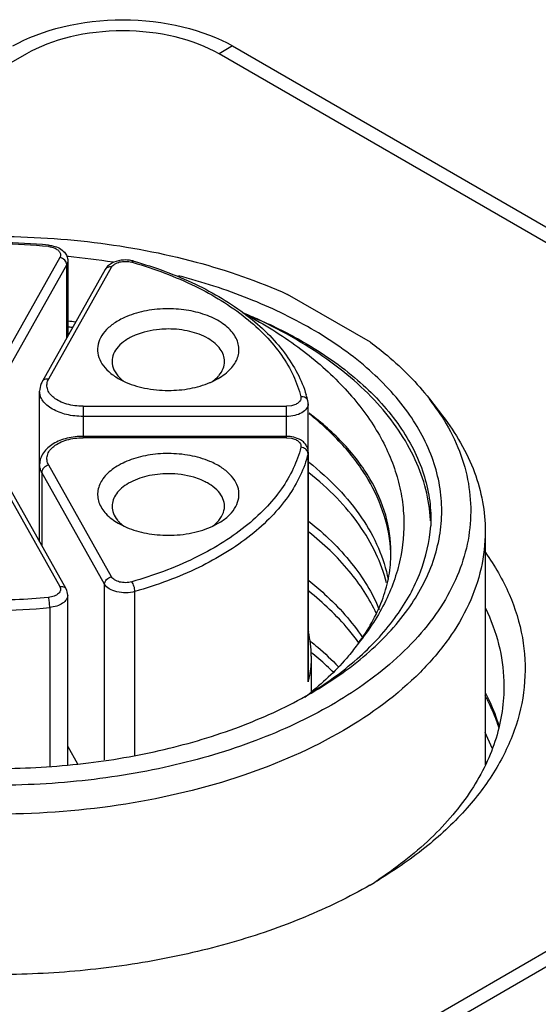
# Model space of a CAD drawing. Header units: inches. Extents: x 0 to 34, y 0 to 22.
# Tile 57 of 63: x 27.539 to 27.821, y 19.485 to 20.019. Entities that reach past the tile are written whole.
import ezdxf

# ---------------------------------------------------------------- set-up
doc = ezdxf.new("R2010")
doc.units = ezdxf.units.IN
doc.header["$LTSCALE"] = 1.87
doc.header["$MEASUREMENT"] = 0
doc.layers.get('0').update_dxf_attribs({"linetype": 'CONTINUOUS'})

msp = doc.modelspace()

# ---------------------------------------------------------------- linework, layer by layer
at = {"color": 40, "linetype": 'CONTINUOUS'}
for p, q in [((27.6550668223, 20.0047363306), (27.6477011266, 20.0004834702)), ((27.6550668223, 20.0047363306), (28.1133270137, 19.7401426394)), ((27.5431396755, 20.0004641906), (27.1427581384, 19.7693286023)), ((28.105961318, 19.735889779), (27.6477011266, 20.0004834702)), ((27.7030833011, 19.4428801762), (28.105928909, 19.6755167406)), ((28.1132946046, 19.6712638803), (27.7104489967, 19.4386273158))]:
    msp.add_line(p, q, dxfattribs=at)
at = {"color": 7, "linetype": 'CONTINUOUS'}
for p, q in [((27.5554908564, 19.8965765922), (27.5550986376, 19.8958737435)), ((27.5551341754, 19.8965943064), (27.5554908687, 19.8965767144)), ((27.55513924, 19.8966117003), (27.5554908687, 19.8965767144)), ((27.5553433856, 19.8958468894), (27.5576362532, 19.8953493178)), ((27.5612419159, 19.8899893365), (27.5214820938, 19.8193355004)), ((27.5658820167, 19.8904072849), (27.5651626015, 19.8904750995)), ((27.5649862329, 19.8860724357), (27.5252264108, 19.8154185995)), ((27.5552029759, 19.8240868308), (27.5893242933, 19.8847209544)), ((27.5649862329, 19.8462851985), (27.5649862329, 19.8860724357)), ((27.5655643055, 19.8881797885), (27.5655643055, 19.8473124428)), ((27.5858932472, 19.8834372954), (27.5517719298, 19.8228031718)), ((27.7299498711, 19.8439632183), (27.6849748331, 19.8699312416)), ((27.5930117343, 19.8242933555), (27.5959041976, 19.8227854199)), ((27.6441947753, 19.8226896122), (27.6472915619, 19.8242937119)), ((27.6442079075, 19.8227007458), (27.6468027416, 19.8249601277)), ((27.5503025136, 19.7356320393), (27.5503025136, 19.8173601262)), ((27.6961544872, 19.6606427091), (27.6961544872, 19.8105405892)), ((27.7619109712, 19.8132587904), (27.7690987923, 19.8039798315)), ((27.5739245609, 19.8092086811), (27.5739245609, 19.7921598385)), ((27.5739245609, 19.8092086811), (27.6843434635, 19.8092086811)), ((27.6869985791, 19.8094749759), (27.6843434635, 19.8092086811)), ((27.6843434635, 19.7921598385), (27.6843434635, 19.8092086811)), ((27.6843434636, 19.8037210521), (27.5739245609, 19.8037210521)), ((27.6843434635, 19.7928823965), (27.5739245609, 19.7928823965)), ((27.6843434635, 19.7921598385), (27.5739245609, 19.7921598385)), ((27.6843434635, 19.7921598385), (27.686998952, 19.7918934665)), ((27.6960348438, 19.7834308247), (27.6957381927, 19.7846855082)), ((27.6961544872, 19.7843990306), (27.6960348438, 19.7834308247)), ((27.6960348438, 19.7834308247), (27.6960348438, 19.6596745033)), ((27.5214820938, 19.7820330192), (27.5612419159, 19.7113791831)), ((27.564672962, 19.7100955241), (27.5249131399, 19.7807493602)), ((27.5514586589, 19.7733647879), (27.5514586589, 19.7335775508)), ((27.5855799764, 19.7127306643), (27.5514586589, 19.7733647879)), ((27.5893242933, 19.7166475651), (27.5552029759, 19.7772816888)), ((27.5930123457, 19.7457286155), (27.5961091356, 19.7441245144)), ((27.5935011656, 19.746395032), (27.5960960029, 19.7441356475)), ((27.6443998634, 19.7442203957), (27.6472921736, 19.7457282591)), ((27.7627303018, 19.7476488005), (27.7626579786, 19.7442710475)), ((27.7922578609, 19.74133233), (27.7922578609, 19.6146802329)), ((27.5855799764, 19.6173328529), (27.5855799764, 19.7127306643)), ((27.6020205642, 19.6196510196), (27.6020205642, 19.7087171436)), ((27.5655643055, 19.6145381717), (27.5655643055, 19.7067598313)), ((27.5557713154, 19.7000405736), (27.5557713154, 19.6140069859)), ((27.6961544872, 19.6870272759), (27.6961935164, 19.6867907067)), ((27.696209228, 19.6870315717), (27.6962641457, 19.6867961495)), ((27.6977696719, 19.6737134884), (27.6977696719, 19.6541923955)), ((27.6960348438, 19.6596745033), (27.6961519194, 19.6606427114)), ((27.7960676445, 19.6236301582), (27.7922578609, 19.6321819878)), ((27.5655643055, 19.6245425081), (27.5707840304, 19.615266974)), ((27.7926153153, 19.6154090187), (27.7922578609, 19.6156154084)), ((27.7927682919, 19.6157323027), (27.7924664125, 19.6163466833)), ((27.7347151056, 19.5526538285), (27.7343916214, 19.5524245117)), ((27.7347278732, 19.5526474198), (27.7343916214, 19.5524245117))]:
    msp.add_line(p, q, dxfattribs=at)
for centre, radius, start, end in [((27.5265500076, 19.6096759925), 0.2876181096, 84.3035091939, 89.5097575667), ((27.5265262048, 19.6059655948), 0.2920511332, 84.3775591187, 89.5061211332), ((27.5538071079, 19.8829740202), 0.0129642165, 83.1943787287, 84.2825584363), ((27.5282038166, 19.4931669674), 0.3990232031, 81.0707758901, 84.5817114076), ((27.5968604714, 19.8716911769), 0.0168922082, 77.7720982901, 87.0132902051), ((27.5364851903, 19.6624614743), 0.2338080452, 73.9568652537, 74.1648049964), ((27.5971641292, 19.8731587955), 0.0153935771, 74.1864988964, 77.7197140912), ((27.5188480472, 19.4603868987), 0.3946377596, 82.8263599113, 83.1996379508), ((27.5184305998, 19.4962825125), 0.3622371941, 81.8464755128, 82.5128055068), ((27.6344887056, 19.8368696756), 0.0171310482, 315.9566423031, 320.7764520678), ((27.6073046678, 19.8383033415), 0.019198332, 224.5006529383, 227.7243251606), ((27.6089296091, 19.8401177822), 0.0216339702, 227.7726592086, 233.0298873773), ((27.625978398, 19.8619503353), 0.0432809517, 292.7485075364, 294.8905816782), ((27.6339887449, 19.7967319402), 0.0638554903, 13.9585940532, 17.0401257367), ((27.6895153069, 19.8105343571), 0.0066391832, 0.0537821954, 13.9526950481), ((27.6617963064, 19.7356465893), 0.1266751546, 32.9360923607, 37.7840307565), ((27.6684794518, 19.7401350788), 0.1186258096, 32.4096879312, 32.8716410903), ((27.6880178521, 19.783537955), 0.0083772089, 37.4787432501, 44.8221801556), ((27.6917292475, 19.7821089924), 0.0048761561, 67.069302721, 85.1947718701), ((27.6058152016, 19.7583045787), 0.0171310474, 219.2235479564, 224.0433548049), ((27.6313743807, 19.7615525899), 0.0216338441, 306.970499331, 312.2273509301), ((27.6329992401, 19.7597382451), 0.0191983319, 312.2756748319, 315.4993477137), ((27.6788086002, 19.742674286), 0.0839222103, 3.0042212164, 3.3721630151), ((27.6143255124, 19.7833852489), 0.0432809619, 245.1094252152, 247.251494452), ((27.6694197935, 19.7299677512), 0.0716563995, 358.2651252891, 359.9988890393), ((27.5266038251, 19.9918528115), 0.2932663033, 269.9816359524, 275.7079233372), ((27.6394990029, 19.6736356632), 0.0582707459, 0.0765231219, 13.05290498), ((27.593942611, 19.5465641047), 0.1656459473, 50.7718083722, 51.1242465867), ((27.6375405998, 19.6742055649), 0.060272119, 346.0490626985, 346.9839398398), ((27.5909086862, 19.7870736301), 0.1705708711, 307.3139996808, 308.7643060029), ((27.582217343, 19.8536730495), 0.2310071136, 299.1375249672, 299.9946067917), ((27.6906007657, 19.5976287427), 0.1153595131, 24.7886315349, 28.1989211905), ((27.7642253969, 19.5673622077), 0.0565423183, 59.4751497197, 60.0341507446), ((27.5972444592, 19.7789802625), 0.2650117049, 299.976118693, 301.2776651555), ((27.6030069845, 19.7510043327), 0.2381089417, 302.1449614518, 303.4894696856)]:
    msp.add_arc(centre, radius, start, end, dxfattribs=at)
at = {"color": 40, "linetype": 'CONTINUOUS'}
for points, knots in [([(27.5357739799, 20.0047170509), (27.5509902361, 20.0135027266), (27.5954129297, 20.0244269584), (27.6398559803, 20.0135188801), (27.6550668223, 20.0047363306)], [0, 0, 0, 0, 0.5000889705, 1, 1, 1, 1]), ([(27.6477011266, 20.0004834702), (27.6343692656, 20.0081811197), (27.5954138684, 20.0177429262), (27.5564777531, 20.0081654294), (27.5431396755, 20.0004641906)], [0, 0, 0, 0, 0.4998834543, 1, 1, 1, 1])]:
    msp.add_open_spline(points, degree=3, knots=knots, dxfattribs=at)
at = {"color": 7, "linetype": 'CONTINUOUS'}
for points, knots in [([(27.291108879, 19.813258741), (27.2995719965, 19.8241834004), (27.3212852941, 19.8447075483), (27.3618319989, 19.8686637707), (27.4104107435, 19.886816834), (27.4646697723, 19.8983022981), (27.5219754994, 19.9025876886), (27.5795090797, 19.8994579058), (27.6344133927, 19.8890754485), (27.6689418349, 19.8771419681), (27.6849748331, 19.8699312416)], [0, 0, 0, 0, 0.0983715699, 0.2098656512, 0.3333551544, 0.4658847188, 0.603390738, 0.7412641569, 0.8748589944, 1, 1, 1, 1]), ([(27.5554908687, 19.8965767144), (27.5562995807, 19.8964957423), (27.5592943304, 19.8959874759), (27.5622530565, 19.8945211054), (27.5637296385, 19.8928394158)], [0, 0, 0, 0, 0.2664165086, 1, 1, 1, 1]), ([(27.5576362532, 19.8953493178), (27.558363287, 19.8951116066), (27.5596586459, 19.8945286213), (27.5611472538, 19.8932157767), (27.561800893, 19.8915451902), (27.5615001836, 19.8904482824), (27.5612419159, 19.8899893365)], [0, 0, 0, 0, 0.3101261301, 0.569133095, 0.7864841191, 1, 1, 1, 1]), ([(27.5649862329, 19.8860724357), (27.5649862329, 19.8869759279), (27.5640268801, 19.8888630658), (27.5622290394, 19.8898041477), (27.5612419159, 19.8899893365)], [0, 0, 0, 0, 0.4735689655, 1, 1, 1, 1]), ([(27.5637296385, 19.8928394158), (27.5642898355, 19.8922014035), (27.5652237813, 19.8907409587), (27.5655643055, 19.8890279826), (27.5655643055, 19.8881797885)], [0, 0, 0, 0, 0.5002511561, 1, 1, 1, 1]), ([(27.5655643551, 19.8881797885), (27.5655643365, 19.8880008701), (27.5655142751, 19.8872678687), (27.565258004, 19.8865553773), (27.5649862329, 19.8860724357)], [0, 0, 0, 0, 0.2440648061, 1, 1, 1, 1]), ([(27.5893242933, 19.8847209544), (27.5886509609, 19.8848472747), (27.5872968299, 19.8848213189), (27.586186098, 19.8839581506), (27.5858932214, 19.8834373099)], [0, 0, 0, 0, 0.5341259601, 1, 1, 1, 1]), ([(27.5906093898, 19.8873881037), (27.5903458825, 19.887276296), (27.5893315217, 19.8868064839), (27.5883802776, 19.8861926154), (27.5877468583, 19.8856535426)], [0, 0, 0, 0, 0.2560336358, 1, 1, 1, 1]), ([(27.5893242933, 19.8847209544), (27.5897122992, 19.885410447), (27.5911061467, 19.8866454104), (27.5938323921, 19.8876600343), (27.5970269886, 19.8879924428), (27.5992320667, 19.8876951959), (27.6002846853, 19.8873966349)], [0, 0, 0, 0, 0.1991763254, 0.4469734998, 0.7245506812, 1, 1, 1, 1]), ([(27.5977406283, 19.8885604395), (27.5971212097, 19.888593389), (27.5947015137, 19.88859286), (27.5922661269, 19.8880910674), (27.5906093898, 19.8873881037)], [0, 0, 0, 0, 0.2563200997, 1, 1, 1, 1]), ([(27.6013589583, 19.8879696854), (27.601281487, 19.8879916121), (27.6008453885, 19.8879986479), (27.6005045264, 19.8876550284), (27.6002846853, 19.8873966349)], [0, 0, 0, 0, 0.1918041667, 1, 1, 1, 1]), ([(27.6011006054, 19.8871636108), (27.6126405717, 19.8838451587), (27.6340929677, 19.8758802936), (27.6579432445, 19.8614330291), (27.6729749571, 19.8478800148), (27.6817744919, 19.8373238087), (27.688321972, 19.826192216), (27.6911633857, 19.8183227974), (27.6921377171, 19.8144005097)], [0, 0, 0, 0, 0.2965164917, 0.5621766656, 0.6825947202, 0.7949282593, 0.9001992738, 1, 1, 1, 1]), ([(27.6013589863, 19.8879697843), (27.6128740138, 19.8847037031), (27.6343916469, 19.876845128), (27.6584876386, 19.8626291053), (27.6739932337, 19.8492220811), (27.6833046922, 19.838670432), (27.6904834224, 19.8274515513), (27.693811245, 19.8194583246), (27.6950409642, 19.8154442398)], [0, 0, 0, 0, 0.2918116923, 0.5557668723, 0.6766388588, 0.7903123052, 0.8976468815, 1, 1, 1, 1]), ([(27.6977187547, 19.8513213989), (27.686895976, 19.8575703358), (27.6633703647, 19.8687163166), (27.638613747, 19.8766537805), (27.625612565, 19.8800210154)], [0, 0, 0, 0, 0.4820097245, 1, 1, 1, 1]), ([(27.5975893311, 19.8578974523), (27.5954624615, 19.8570052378), (27.5915525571, 19.8550039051), (27.5866574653, 19.8511427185), (27.5832539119, 19.8466939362), (27.5815791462, 19.8418029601), (27.5818500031, 19.8367628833), (27.5840231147, 19.8319724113), (27.5878546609, 19.8276733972), (27.5911686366, 19.8253575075), (27.5930117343, 19.8242933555)], [0, 0, 0, 0, 0.1525250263, 0.2887530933, 0.4091358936, 0.5180200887, 0.6234312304, 0.734798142, 0.8592583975, 1, 1, 1, 1]), ([(27.6201519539, 19.8621303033), (27.6161814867, 19.8621303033), (27.6084780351, 19.8614507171), (27.6010179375, 19.859335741), (27.5975893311, 19.8578974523)], [0, 0, 0, 0, 0.5164141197, 1, 1, 1, 1]), ([(27.6472915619, 19.8242937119), (27.6497476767, 19.825711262), (27.6540301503, 19.8288591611), (27.6576448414, 19.8343168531), (27.6586306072, 19.8388511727), (27.6584407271, 19.8433801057), (27.6557777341, 19.8490876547), (27.6496594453, 19.8546232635), (27.6412421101, 19.8588569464), (27.6311426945, 19.8615263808), (27.6238801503, 19.8621303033), (27.6201519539, 19.8621303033)], [0, 0, 0, 0, 0.1244471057, 0.2298299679, 0.2782390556, 0.3259666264, 0.4265674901, 0.5441908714, 0.6819955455, 0.8363925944, 1, 1, 1, 1]), ([(27.6605855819, 19.8599381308), (27.6703970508, 19.8547693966), (27.6887654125, 19.8436863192), (27.7125405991, 19.8237787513), (27.7308567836, 19.8016503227), (27.7413724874, 19.7815236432), (27.7462086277, 19.76502918), (27.7486789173, 19.7485841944), (27.7474840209, 19.7274620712), (27.7389908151, 19.702729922), (27.729186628, 19.6878572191), (27.7234296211, 19.6807644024)], [0, 0, 0, 0, 0.1501427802, 0.2894126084, 0.4178448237, 0.5367578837, 0.5937821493, 0.6498846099, 0.7613156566, 0.8763192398, 1, 1, 1, 1]), ([(27.6605855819, 19.8599381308), (27.6635052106, 19.8587759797), (27.6747596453, 19.8540774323), (27.6857067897, 19.84862316), (27.6935429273, 19.8440886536)], [0, 0, 0, 0, 0.2576607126, 1, 1, 1, 1]), ([(27.7625855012, 19.7476107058), (27.7622597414, 19.7531393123), (27.7604724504, 19.7643285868), (27.752473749, 19.7865820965), (27.7380578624, 19.8072968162), (27.7190269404, 19.825412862), (27.6953163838, 19.8431681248), (27.6749576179, 19.8538393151), (27.6605855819, 19.8599381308)], [0, 0, 0, 0, 0.1042976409, 0.2118107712, 0.4432884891, 0.5705633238, 0.7059783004, 1, 1, 1, 1]), ([(27.6022175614, 19.8477904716), (27.6003825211, 19.8470206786), (27.5970349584, 19.8452816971), (27.5929402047, 19.8418625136), (27.5902806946, 19.837898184), (27.5896405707, 19.8349373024), (27.5896402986, 19.8335379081)], [0, 0, 0, 0, 0.2978162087, 0.5605660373, 0.7905678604, 1, 1, 1, 1]), ([(27.6201519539, 19.8511550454), (27.6185595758, 19.8511550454), (27.6124644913, 19.8508782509), (27.6063774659, 19.8495355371), (27.6022175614, 19.8477904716)], [0, 0, 0, 0, 0.2608966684, 1, 1, 1, 1]), ([(27.6506636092, 19.8335379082), (27.6506638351, 19.8347000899), (27.6502342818, 19.8371229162), (27.6483977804, 19.8404970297), (27.6454952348, 19.8435503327), (27.640137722, 19.8472343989), (27.631545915, 19.8503416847), (27.6240698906, 19.8511550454), (27.6201519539, 19.8511550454)], [0, 0, 0, 0, 0.09086017, 0.1881464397, 0.2963072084, 0.4172153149, 0.6936930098, 1, 1, 1, 1]), ([(27.6977020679, 19.6536041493), (27.7083317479, 19.6597403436), (27.7276129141, 19.6730181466), (27.7506481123, 19.6972119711), (27.7630183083, 19.7200069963), (27.7678366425, 19.7386042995), (27.7690309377, 19.7524605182), (27.7678389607, 19.7663167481), (27.7630242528, 19.7849143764), (27.7506576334, 19.8077094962), (27.7276272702, 19.8319057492), (27.7083478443, 19.8451842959), (27.6977187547, 19.8513213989)], [0, 0, 0, 0, 0.1447919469, 0.2743213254, 0.3908258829, 0.4459278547, 0.5000102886, 0.5540925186, 0.6091925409, 0.7256919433, 0.8552087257, 1, 1, 1, 1]), ([(27.6935429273, 19.8440886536), (27.7039058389, 19.8380919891), (27.7227225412, 19.825153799), (27.7451864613, 19.8015454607), (27.7572516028, 19.7793072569), (27.7619512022, 19.7611697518), (27.7627329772, 19.752122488), (27.7627319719, 19.7476502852)], [0, 0, 0, 0, 0.2895800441, 0.5486270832, 0.7816283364, 0.8918338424, 1, 1, 1, 1]), ([(27.7299498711, 19.8439632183), (27.7330798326, 19.8416431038), (27.7447035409, 19.8324885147), (27.7552345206, 19.8218775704), (27.7619109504, 19.8132587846)], [0, 0, 0, 0, 0.2632800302, 1, 1, 1, 1]), ([(27.5896402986, 19.8335379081), (27.5896400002, 19.8320025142), (27.5904228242, 19.8287278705), (27.5924119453, 19.82606859), (27.5936116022, 19.8248468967)], [0, 0, 0, 0, 0.472775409, 1, 1, 1, 1]), ([(27.647759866, 19.8260368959), (27.6486552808, 19.8271358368), (27.6501155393, 19.8294923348), (27.6506633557, 19.83223368), (27.6506636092, 19.8335379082)], [0, 0, 0, 0, 0.5208170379, 1, 1, 1, 1]), ([(27.5517719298, 19.8228031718), (27.5515369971, 19.8223856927), (27.5507034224, 19.8206875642), (27.5503025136, 19.818771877), (27.5503025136, 19.8173601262)], [0, 0, 0, 0, 0.2533554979, 1, 1, 1, 1]), ([(27.551771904, 19.8228031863), (27.5520647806, 19.823324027), (27.5531755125, 19.8241871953), (27.5545296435, 19.824213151), (27.5552029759, 19.8240868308)], [0, 0, 0, 0, 0.4658740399, 1, 1, 1, 1]), ([(27.5739245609, 19.8092086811), (27.5709169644, 19.8092086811), (27.5664906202, 19.8097724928), (27.5612153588, 19.8117604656), (27.5580362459, 19.8136895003), (27.5556864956, 19.8160205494), (27.5543169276, 19.8186823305), (27.5541115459, 19.8215246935), (27.5547499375, 19.8232817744), (27.5552029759, 19.8240868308)], [0, 0, 0, 0, 0.3176312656, 0.4627850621, 0.5931589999, 0.70747894, 0.8082187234, 0.9024404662, 1, 1, 1, 1]), ([(27.5959041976, 19.8227854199), (27.5995130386, 19.8210880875), (27.6075228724, 19.8185974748), (27.6158407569, 19.8178033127), (27.6201519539, 19.8178033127)], [0, 0, 0, 0, 0.4805325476, 1, 1, 1, 1]), ([(27.6201519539, 19.8178033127), (27.6241224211, 19.8178033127), (27.6318258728, 19.8184828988), (27.6392859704, 19.820597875), (27.6427145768, 19.8220361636)], [0, 0, 0, 0, 0.5164141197, 1, 1, 1, 1]), ([(27.5739245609, 19.8037210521), (27.5708912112, 19.8037210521), (27.565103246, 19.804350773), (27.558451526, 19.8067564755), (27.5543038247, 19.809608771), (27.5520570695, 19.8119728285), (27.5506344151, 19.8145846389), (27.5503024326, 19.8164604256), (27.5503024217, 19.8173601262)], [0, 0, 0, 0, 0.3063175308, 0.5827902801, 0.7036968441, 0.8118585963, 0.9091453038, 1, 1, 1, 1]), ([(27.6961540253, 19.8105405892), (27.6961539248, 19.8096202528), (27.6953462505, 19.8075667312), (27.6925676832, 19.8054238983), (27.6887594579, 19.8040348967), (27.6858600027, 19.8037210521), (27.6843434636, 19.8037210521)], [0, 0, 0, 0, 0.1865487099, 0.4151665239, 0.6926032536, 1, 1, 1, 1]), ([(27.6921377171, 19.8144005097), (27.6922622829, 19.8138990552), (27.6921923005, 19.8127268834), (27.6910738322, 19.8112293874), (27.6892680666, 19.8100991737), (27.6878002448, 19.8096405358), (27.6869985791, 19.8094749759)], [0, 0, 0, 0, 0.1973039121, 0.4188405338, 0.6874175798, 1, 1, 1, 1]), ([(27.6959580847, 19.8121350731), (27.6958699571, 19.8124896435), (27.6955245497, 19.8131853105), (27.6942866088, 19.8142353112), (27.6929761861, 19.8144699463), (27.6921377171, 19.8144005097)], [0, 0, 0, 0, 0.2296111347, 0.471256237, 1, 1, 1, 1]), ([(27.7409832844, 19.7299310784), (27.7406552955, 19.7367259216), (27.7381159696, 19.7506097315), (27.7290754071, 19.7704482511), (27.7150303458, 19.7890537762), (27.7031586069, 19.7999434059), (27.6966123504, 19.8051217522)], [0, 0, 0, 0, 0.2270576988, 0.4651131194, 0.7214068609, 1, 1, 1, 1]), ([(27.741076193, 19.7299663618), (27.7410763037, 19.7367639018), (27.7390350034, 19.7507729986), (27.7301208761, 19.7707893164), (27.7157777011, 19.7894993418), (27.7034961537, 19.8003011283), (27.6966944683, 19.8054161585)], [0, 0, 0, 0, 0.2251147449, 0.4615846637, 0.7181611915, 1, 1, 1, 1]), ([(27.7686277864, 19.8037149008), (27.7720187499, 19.798373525), (27.7778209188, 19.7873768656), (27.7832354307, 19.7698462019), (27.7849939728, 19.7520148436), (27.7830489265, 19.7341923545), (27.7774499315, 19.7166805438), (27.7683220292, 19.6997468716), (27.7558382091, 19.6836212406), (27.7457564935, 19.6738789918), (27.7402696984, 19.6691844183)], [0, 0, 0, 0, 0.1253372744, 0.2448428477, 0.3612767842, 0.4777941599, 0.5975346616, 0.7232310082, 0.8569475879, 1, 1, 1, 1]), ([(27.7690980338, 19.8039796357), (27.7762779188, 19.7947114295), (27.785166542, 19.7795265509), (27.7912494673, 19.7576453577), (27.792257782, 19.7467222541), (27.7922576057, 19.74133233)], [0, 0, 0, 0, 0.5183046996, 0.7617160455, 1, 1, 1, 1]), ([(27.5739245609, 19.7928823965), (27.5709886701, 19.7928823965), (27.5653197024, 19.7922341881), (27.5577120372, 19.7893575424), (27.5527982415, 19.7851642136), (27.5506713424, 19.7809612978), (27.5503025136, 19.7786968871), (27.5503025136, 19.7775794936)], [0, 0, 0, 0, 0.2852411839, 0.5481901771, 0.781474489, 0.8914378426, 1, 1, 1, 1]), ([(27.5552029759, 19.7772816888), (27.5547499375, 19.7780867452), (27.5541115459, 19.7798438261), (27.5543169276, 19.7826861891), (27.5556864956, 19.7853479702), (27.5580362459, 19.7876790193), (27.5612153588, 19.789608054), (27.5664906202, 19.7915960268), (27.5709169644, 19.7921598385), (27.5739245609, 19.7921598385)], [0, 0, 0, 0, 0.0975595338, 0.1917812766, 0.29252106, 0.4068410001, 0.5372149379, 0.6823687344, 1, 1, 1, 1]), ([(27.6939597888, 19.7894431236), (27.6933831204, 19.7900241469), (27.6905944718, 19.792125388), (27.6869813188, 19.7928823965), (27.6843434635, 19.7928823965)], [0, 0, 0, 0, 0.2368360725, 1, 1, 1, 1]), ([(27.686998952, 19.7918934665), (27.6878005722, 19.7917278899), (27.6892683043, 19.7912692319), (27.6910739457, 19.7901390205), (27.6921923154, 19.788641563), (27.6922622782, 19.7874694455), (27.6921377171, 19.7869680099)], [0, 0, 0, 0, 0.3125816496, 0.5811573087, 0.8026940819, 1, 1, 1, 1]), ([(27.6961544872, 19.7843990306), (27.6961544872, 19.7851589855), (27.6958851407, 19.7866884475), (27.6951262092, 19.7880337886), (27.6946658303, 19.7886352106)], [0, 0, 0, 0, 0.5008413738, 1, 1, 1, 1]), ([(27.6201519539, 19.7835652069), (27.6164237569, 19.7835652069), (27.6091612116, 19.7829612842), (27.5990617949, 19.7802918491), (27.5906444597, 19.7760581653), (27.5845261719, 19.7705225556), (27.5818631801, 19.7648150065), (27.5816733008, 19.7602860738), (27.5826590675, 19.7557517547), (27.5862737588, 19.750294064), (27.5905562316, 19.7471461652), (27.5930123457, 19.7457286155)], [0, 0, 0, 0, 0.1636074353, 0.3180045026, 0.4558091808, 0.5734325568, 0.6740334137, 0.7217609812, 0.7701700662, 0.8755529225, 1, 1, 1, 1]), ([(27.6921377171, 19.7869680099), (27.6911577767, 19.7830231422), (27.6882944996, 19.7751079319), (27.6816890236, 19.7639171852), (27.6728077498, 19.7533105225), (27.6576326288, 19.7397011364), (27.6335612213, 19.7252226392), (27.6119223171, 19.7172727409), (27.6002846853, 19.7139718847)], [0, 0, 0, 0, 0.0996807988, 0.2048654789, 0.3171581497, 0.4375810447, 0.7033505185, 1, 1, 1, 1]), ([(27.6960348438, 19.7834308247), (27.695031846, 19.7793931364), (27.692101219, 19.7712916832), (27.6853403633, 19.7598376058), (27.676250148, 19.7489813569), (27.6607179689, 19.7350517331), (27.6360801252, 19.7202325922), (27.6139320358, 19.7120956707), (27.6020205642, 19.7087171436)], [0, 0, 0, 0, 0.0996807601, 0.2048653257, 0.3171578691, 0.4375807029, 0.7033503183, 1, 1, 1, 1]), ([(27.6427145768, 19.779332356), (27.6392859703, 19.7807706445), (27.6318258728, 19.7828856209), (27.6241224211, 19.7835652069), (27.6201519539, 19.7835652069)], [0, 0, 0, 0, 0.48358588, 1, 1, 1, 1]), ([(27.6957381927, 19.7846855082), (27.6956387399, 19.7848920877), (27.6951293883, 19.7857134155), (27.6943030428, 19.786314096), (27.6936290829, 19.7865998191)], [0, 0, 0, 0, 0.2385034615, 1, 1, 1, 1]), ([(27.5514586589, 19.7733647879), (27.5512714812, 19.7736974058), (27.5506240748, 19.7750127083), (27.5503024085, 19.776495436), (27.5503024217, 19.7775794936)], [0, 0, 0, 0, 0.2603950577, 1, 1, 1, 1]), ([(27.6472921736, 19.7457282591), (27.6491352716, 19.7467924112), (27.6524492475, 19.7491083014), (27.6562807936, 19.7534073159), (27.6584539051, 19.7581977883), (27.6587247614, 19.7632378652), (27.6570499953, 19.7681288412), (27.6536464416, 19.7725776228), (27.6487513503, 19.7764388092), (27.6448414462, 19.7784401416), (27.6427145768, 19.779332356)], [0, 0, 0, 0, 0.1407416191, 0.2652018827, 0.3765687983, 0.4819799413, 0.5908641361, 0.7112469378, 0.8474749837, 1, 1, 1, 1]), ([(27.6964638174, 19.7788941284), (27.70212254, 19.7744332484), (27.7125180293, 19.7651098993), (27.7253700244, 19.7494346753), (27.7346596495, 19.7328235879), (27.7383961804, 19.7210747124), (27.739556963, 19.7152389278)], [0, 0, 0, 0, 0.2757528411, 0.5323258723, 0.7722936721, 1, 1, 1, 1]), ([(27.5552029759, 19.7772816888), (27.5542158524, 19.7770964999), (27.5524180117, 19.7761554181), (27.5514586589, 19.7742682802), (27.5514586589, 19.7733647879)], [0, 0, 0, 0, 0.5264310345, 1, 1, 1, 1]), ([(27.6201519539, 19.7725899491), (27.6162340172, 19.7725899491), (27.6087579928, 19.7717765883), (27.6001661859, 19.7686693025), (27.5948086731, 19.7649852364), (27.5919061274, 19.7619319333), (27.5900696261, 19.7585578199), (27.5896400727, 19.7561349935), (27.5896402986, 19.7549728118)], [0, 0, 0, 0, 0.3063069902, 0.5827846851, 0.7036927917, 0.8118535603, 0.90913983, 1, 1, 1, 1]), ([(27.6380863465, 19.7692253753), (27.6367555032, 19.7697836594), (27.6309845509, 19.7718027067), (27.6248136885, 19.7725899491), (27.6201519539, 19.7725899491)], [0, 0, 0, 0, 0.2363988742, 1, 1, 1, 1]), ([(27.7386678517, 19.7133948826), (27.7372905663, 19.7188833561), (27.7332810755, 19.7298870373), (27.7240469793, 19.7454179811), (27.7116782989, 19.7601069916), (27.7018107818, 19.7688897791), (27.6964661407, 19.7731034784)], [0, 0, 0, 0, 0.2282833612, 0.4689001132, 0.725433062, 1, 1, 1, 1]), ([(27.6506636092, 19.7549728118), (27.6506633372, 19.756372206), (27.6500232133, 19.7593330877), (27.6473637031, 19.7632974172), (27.6432689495, 19.7667166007), (27.6399213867, 19.7684555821), (27.6380863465, 19.7692253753)], [0, 0, 0, 0, 0.2094321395, 0.4394339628, 0.7021837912, 1, 1, 1, 1]), ([(27.5896402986, 19.7549728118), (27.5896405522, 19.7536685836), (27.5901883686, 19.7509272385), (27.591648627, 19.7485707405), (27.5925440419, 19.7474717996)], [0, 0, 0, 0, 0.4791829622, 1, 1, 1, 1]), ([(27.6466923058, 19.7462818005), (27.6478919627, 19.7475034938), (27.6498810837, 19.7501627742), (27.6506639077, 19.7534374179), (27.6506636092, 19.7549728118)], [0, 0, 0, 0, 0.5272245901, 1, 1, 1, 1]), ([(27.6964557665, 19.7467531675), (27.7049672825, 19.7400437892), (27.719992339, 19.7257218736), (27.7309936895, 19.7079537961), (27.7347159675, 19.6989572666)], [0, 0, 0, 0, 0.5267765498, 1, 1, 1, 1]), ([(27.7922576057, 19.74133233), (27.7922573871, 19.7346497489), (27.7906941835, 19.7210201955), (27.7837746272, 19.7011568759), (27.7724670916, 19.6820830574), (27.7511039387, 19.6572365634), (27.7140747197, 19.630238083), (27.6594445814, 19.606523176), (27.5963182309, 19.5915265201), (27.5287160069, 19.5862077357), (27.4609923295, 19.5908819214), (27.4170629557, 19.6008300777), (27.3962247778, 19.6075978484)], [0, 0, 0, 0, 0.0429479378, 0.0872965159, 0.1342334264, 0.1846063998, 0.2970106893, 0.4250153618, 0.5652091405, 0.7120931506, 0.8591900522, 1, 1, 1, 1]), ([(27.5975893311, 19.7434710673), (27.6010179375, 19.7420327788), (27.608478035, 19.7399178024), (27.6161814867, 19.7392382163), (27.6201519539, 19.7392382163)], [0, 0, 0, 0, 0.48358588, 1, 1, 1, 1]), ([(27.6201519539, 19.7392382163), (27.6244631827, 19.7392382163), (27.6327811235, 19.7400323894), (27.6407910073, 19.7425230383), (27.6443998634, 19.7442203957)], [0, 0, 0, 0, 0.5194677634, 1, 1, 1, 1]), ([(27.7332042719, 19.6966157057), (27.7293504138, 19.7049434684), (27.718611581, 19.7213169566), (27.7044384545, 19.73467427), (27.6964677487, 19.7409596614)], [0, 0, 0, 0, 0.4747888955, 1, 1, 1, 1]), ([(27.6977871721, 19.6537958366), (27.7071023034, 19.6595988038), (27.7240672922, 19.6720369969), (27.7445399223, 19.6942171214), (27.7580789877, 19.7184449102), (27.7620668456, 19.735818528), (27.7626579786, 19.7442710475)], [0, 0, 0, 0, 0.2855495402, 0.5441541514, 0.7795395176, 1, 1, 1, 1]), ([(27.7923859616, 19.7298132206), (27.7974156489, 19.7227380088), (27.8059398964, 19.7080316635), (27.8133619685, 19.6841274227), (27.8146702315, 19.6597382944), (27.8097977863, 19.6355490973), (27.7989569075, 19.612183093), (27.7825076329, 19.590125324), (27.7608705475, 19.5697684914), (27.7439564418, 19.5580266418), (27.7348348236, 19.5524850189)], [0, 0, 0, 0, 0.1224903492, 0.2378465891, 0.3499979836, 0.4634720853, 0.582543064, 0.7105109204, 0.8493984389, 1, 1, 1, 1]), ([(27.5550986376, 19.7054947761), (27.5430842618, 19.7042918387), (27.5189571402, 19.7034241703), (27.4833882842, 19.7065666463), (27.4497827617, 19.7139894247), (27.4287957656, 19.7219199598), (27.419092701, 19.7266108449)], [0, 0, 0, 0, 0.2602636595, 0.5187976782, 0.7676925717, 1, 1, 1, 1]), ([(27.7234296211, 19.6807644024), (27.7286950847, 19.6877899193), (27.7352395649, 19.6992049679), (27.7399696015, 19.715564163), (27.740920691, 19.7237486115), (27.741043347, 19.7277983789)], [0, 0, 0, 0, 0.5173188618, 0.7612693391, 1, 1, 1, 1]), ([(27.5855799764, 19.7127306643), (27.5855799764, 19.7136341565), (27.5865393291, 19.7155212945), (27.5883371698, 19.7164623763), (27.5893242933, 19.7166475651)], [0, 0, 0, 0, 0.4735689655, 1, 1, 1, 1]), ([(27.6002846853, 19.7139718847), (27.5992320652, 19.7136733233), (27.5970269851, 19.7133760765), (27.5938323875, 19.7137084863), (27.5911061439, 19.714723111), (27.5897122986, 19.7159580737), (27.5893242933, 19.7166475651)], [0, 0, 0, 0, 0.2754497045, 0.5530269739, 0.8008239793, 1, 1, 1, 1]), ([(27.6020205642, 19.7087171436), (27.6020205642, 19.7096888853), (27.6016306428, 19.711535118), (27.6008639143, 19.7132910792), (27.6002846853, 19.7139718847)], [0, 0, 0, 0, 0.5208704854, 1, 1, 1, 1]), ([(27.6964573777, 19.7146093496), (27.6994075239, 19.7122833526), (27.710266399, 19.7031209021), (27.7198762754, 19.6923867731), (27.7256630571, 19.6836792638)], [0, 0, 0, 0, 0.2643437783, 1, 1, 1, 1]), ([(27.5612419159, 19.7113791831), (27.5614071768, 19.7110855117), (27.5616465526, 19.7104529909), (27.5616320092, 19.7090488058), (27.5604739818, 19.7073339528), (27.5580925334, 19.7060317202), (27.5561551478, 19.705600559), (27.5550986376, 19.7054947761)], [0, 0, 0, 0, 0.1012428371, 0.19868452, 0.411362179, 0.6809911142, 1, 1, 1, 1]), ([(27.5612419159, 19.7113791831), (27.5619152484, 19.7115055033), (27.5632693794, 19.7114795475), (27.5643801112, 19.7106163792), (27.5646729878, 19.7100955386)], [0, 0, 0, 0, 0.5341259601, 1, 1, 1, 1]), ([(27.6020205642, 19.7087171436), (27.6004417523, 19.708269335), (27.5971340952, 19.7078237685), (27.5923418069, 19.7083210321), (27.5882527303, 19.7098443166), (27.5861619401, 19.7116965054), (27.5855799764, 19.7127306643)], [0, 0, 0, 0, 0.2754269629, 0.5530391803, 0.8008406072, 1, 1, 1, 1]), ([(27.7237265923, 19.6807098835), (27.7219246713, 19.6832454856), (27.713909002, 19.693590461), (27.704295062, 19.7026464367), (27.696467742, 19.7088152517)], [0, 0, 0, 0, 0.237878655, 1, 1, 1, 1]), ([(27.5557713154, 19.7000405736), (27.5557713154, 19.7010191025), (27.5556190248, 19.7028493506), (27.5553450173, 19.7046744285), (27.5550986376, 19.7054947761)], [0, 0, 0, 0, 0.5332361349, 1, 1, 1, 1]), ([(27.5655643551, 19.7067598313), (27.5655644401, 19.7059452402), (27.564949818, 19.7041491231), (27.5627103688, 19.7021148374), (27.5595393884, 19.7006610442), (27.5570812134, 19.7001717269), (27.5557713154, 19.7000405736)], [0, 0, 0, 0, 0.1908851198, 0.4180587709, 0.6915136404, 1, 1, 1, 1]), ([(27.792410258, 19.6996606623), (27.7954149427, 19.6933933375), (27.8001902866, 19.6804770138), (27.802146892, 19.6668266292), (27.802362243, 19.6601123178)], [0, 0, 0, 0, 0.5085086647, 1, 1, 1, 1]), ([(27.6972793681, 19.6818130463), (27.6986535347, 19.680716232), (27.7039426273, 19.676356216), (27.7089499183, 19.6716506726), (27.7124627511, 19.6679586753)], [0, 0, 0, 0, 0.2565104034, 1, 1, 1, 1]), ([(27.7234296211, 19.6807644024), (27.7217104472, 19.6783654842), (27.7141034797, 19.6685893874), (27.7050560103, 19.659977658), (27.6977062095, 19.6540747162)], [0, 0, 0, 0, 0.2384314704, 1, 1, 1, 1]), ([(27.6977696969, 19.6737134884), (27.6977696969, 19.6726198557), (27.6976438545, 19.668225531), (27.6970076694, 19.6638474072), (27.6962641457, 19.6606308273)], [0, 0, 0, 0, 0.2488340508, 1, 1, 1, 1]), ([(27.7097975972, 19.6648994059), (27.7089316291, 19.6657605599), (27.7053574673, 19.6692235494), (27.7016076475, 19.6725042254), (27.6986988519, 19.6748789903)], [0, 0, 0, 0, 0.2454141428, 1, 1, 1, 1]), ([(27.7402696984, 19.6691844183), (27.7298592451, 19.6602770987), (27.7057681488, 19.6440014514), (27.664367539, 19.6254255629), (27.6173886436, 19.6120306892), (27.5667327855, 19.6043588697), (27.514441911, 19.6027099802), (27.4626388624, 19.6071561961), (27.4134409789, 19.6175082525), (27.3824953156, 19.628504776), (27.3680448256, 19.6350037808)], [0, 0, 0, 0, 0.1053009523, 0.2217606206, 0.3474867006, 0.4795816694, 0.6145529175, 0.7486570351, 0.8782236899, 1, 1, 1, 1]), ([(27.802362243, 19.6601123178), (27.8025185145, 19.6552400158), (27.802048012, 19.6453878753), (27.7989879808, 19.6307528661), (27.7936108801, 19.6163632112), (27.7859770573, 19.6023495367), (27.7761620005, 19.5888236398), (27.7598737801, 19.5711345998), (27.7452430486, 19.5596312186), (27.7347278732, 19.5526474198)], [0, 0, 0, 0, 0.1103245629, 0.2221126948, 0.3370835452, 0.4567179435, 0.5821854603, 0.7143196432, 1, 1, 1, 1]), ([(27.3608021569, 19.6505364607), (27.3724770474, 19.6442099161), (27.3977818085, 19.6330788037), (27.4386850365, 19.6212967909), (27.4826791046, 19.6141305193), (27.5282129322, 19.6118386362), (27.5736868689, 19.6144982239), (27.6175043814, 19.6220187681), (27.6581179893, 19.6341311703), (27.6831709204, 19.6454736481), (27.6946964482, 19.6518990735)], [0, 0, 0, 0, 0.1151616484, 0.2387282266, 0.3682751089, 0.500866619, 0.633339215, 0.762539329, 0.8855604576, 1, 1, 1, 1]), ([(27.792342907, 19.6536404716), (27.7931073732, 19.6521658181), (27.7959847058, 19.6463125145), (27.7983479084, 19.6402035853), (27.7997693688, 19.6355552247)], [0, 0, 0, 0, 0.25468567, 1, 1, 1, 1]), ([(27.7996506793, 19.6349731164), (27.7993513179, 19.6358988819), (27.7980788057, 19.6396360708), (27.7965772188, 19.6432946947), (27.7953311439, 19.645995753)], [0, 0, 0, 0, 0.2464701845, 1, 1, 1, 1]), ([(27.72965464, 19.5494181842), (27.7183080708, 19.5428718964), (27.6938494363, 19.5310131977), (27.6542640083, 19.5173615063), (27.6114234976, 19.5075226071), (27.5664227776, 19.5017489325), (27.5204042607, 19.5001849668), (27.4745400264, 19.5028716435), (27.4300062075, 19.5097383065), (27.4012707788, 19.5171652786), (27.3874252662, 19.5215861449)], [0, 0, 0, 0, 0.1115928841, 0.2307871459, 0.3560260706, 0.4853826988, 0.6166998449, 0.7477160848, 0.8761858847, 1, 1, 1, 1])]:
    msp.add_open_spline(points, degree=3, knots=knots, dxfattribs=at)
for points in [[(27.5877468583, 19.8856535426), (27.5870134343, 19.8850293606), (27.5863655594, 19.8842766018), (27.5858932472, 19.8834372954)], [(27.5655643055, 19.7067598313), (27.5655643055, 19.707910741), (27.5652373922, 19.7090925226), (27.564672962, 19.7100955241)]]:
    msp.add_open_spline(points, degree=3, dxfattribs=at)

doc.saveas('drawing.dxf')
